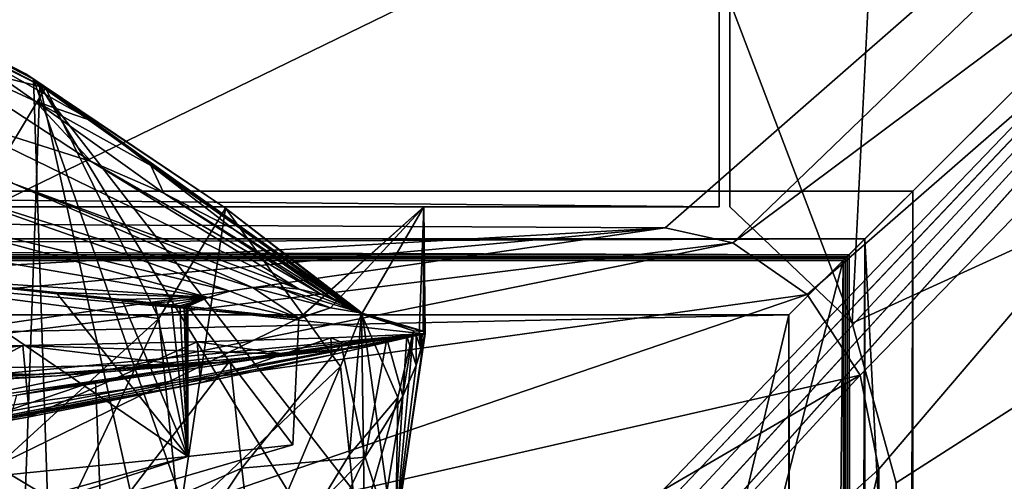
# Model space of a CAD drawing. Header units: metres. Extents: x -1204 to 0, y -809 to 0.
# Tile 133 of 135: x -95 to -47, y -65 to -43. Entities that reach past the tile are written whole.
import ezdxf

# ---------------------------------------------------------------- set-up
doc = ezdxf.new("R2010")
doc.units = ezdxf.units.M

msp = doc.modelspace()

# ---------------------------------------------------------------- linework, layer by layer
at = {"layer": 'top'}
for points in [[(-112.874451, -36.297775, 940.544189), (-111.91893, -36.871712, 762.913208), (-93.985672, -46.135025, 762.625671)], [(-112.874451, -36.297775, 940.544189), (-93.985672, -46.135025, 762.625671), (-94.346695, -45.880821, 1053.425415)], [(-112.874451, -36.297775, 940.544189), (-94.346695, -45.880821, 1053.425415), (-112.558167, -36.476601, 1053.425415)], [(-94.346695, -45.880821, 1053.425415), (-110.785149, -37.548122, 1225.921021), (-112.558167, -36.476601, 1053.425415)], [(-106.304123, -97.912514, 761.309143), (-92.554993, -88.741875, 761.512451), (-111.91893, -36.871712, 762.913208)], [(-111.91893, -36.871712, 762.913208), (-92.554993, -88.741875, 761.512451), (-93.985672, -46.135025, 762.625671)], [(-93.396271, -46.548183, 1237.630981), (-110.785149, -37.548122, 1225.921021), (-94.346695, -45.880821, 1053.425415)], [(-110.785149, -37.548122, 1225.921021), (-93.396271, -46.548183, 1237.630981), (-100.34066, -44.824921, 1232.72583)], [(-95.365578, -93.955872, 1277.689209), (-93.669357, -46.414337, 1278.922974), (-110.57946, -37.799053, 1279.191772)], [(-110.57946, -37.799053, 1279.191772), (-93.669357, -46.414337, 1278.922974), (-98.245201, -44.134964, 1453.190796)], [(-61.019341, -42.277069, 163.059708), (-61.019341, -52.277039, 163.059708), (-1143.019287, -42.277069, 163.059708)], [(-1143.019287, -42.277069, 163.059708), (-61.019341, -52.277039, 163.059708), (-1143.019287, -52.277039, 163.059708)], [(-1143.019287, -42.277069, 2063.059814), (-1143.019287, -52.277039, 2063.059814), (-61.019341, -42.277069, 2063.059814)], [(-1143.019287, -52.277039, 2063.059814), (-61.019341, -52.277039, 2063.059814), (-61.019341, -42.277069, 2063.059814)], [(-61.019341, -52.277039, 2063.059814), (-61.019341, -52.277039, 163.059708), (-61.019341, -42.277069, 2063.059814)], [(-61.019341, -52.277039, 163.059708), (-61.019341, -42.277069, 163.059708), (-61.019341, -42.277069, 2063.059814)], [(-98.245201, -44.134964, 1453.190796), (-93.908211, -47.192703, 1634.200928), (-99.758446, -44.479996, 1634.200928)], [(-93.908211, -47.192703, 1634.200928), (-91.2136, -50.085922, 1829.632324), (-99.758446, -44.479996, 1634.200928)], [(-99.758446, -44.479996, 1634.200928), (-91.2136, -50.085922, 1829.632324), (-98.594261, -47.751736, 1829.632202)], [(-93.669357, -46.414337, 1278.922974), (-91.136795, -48.153843, 1453.190796), (-98.245201, -44.134964, 1453.190796)], [(-91.136795, -48.153843, 1453.190796), (-93.908211, -47.192703, 1634.200928), (-98.245201, -44.134964, 1453.190796)], [(-93.396271, -46.548183, 1237.630981), (-99.198219, -56.185425, 1237.22876), (-100.34066, -44.824921, 1232.72583)], [(-93.985672, -46.135025, 762.625671), (-78.178719, -57.37738, 762.292114), (-94.346695, -45.880821, 1053.425415)], [(-94.346695, -45.880821, 1053.425415), (-78.178719, -57.37738, 762.292114), (-78.178719, -57.37738, 1010.350647)], [(-84.759644, -52.335125, 1247.023193), (-94.346695, -45.880821, 1053.425415), (-78.178719, -57.37738, 1010.350647)], [(-84.759644, -52.335125, 1247.023193), (-93.396271, -46.548183, 1237.630981), (-94.346695, -45.880821, 1053.425415)], [(-92.554993, -88.741875, 761.512451), (-82.53112, -78.793983, 761.745605), (-93.985672, -46.135025, 762.625671)], [(-93.985672, -46.135025, 762.625671), (-82.53112, -78.793983, 761.745605), (-76.652695, -68.443481, 762)], [(-78.178719, -57.37738, 762.292114), (-93.985672, -46.135025, 762.625671), (-76.652695, -68.443481, 762)], [(-99.198219, -56.185425, 1237.22876), (-93.396271, -46.548183, 1237.630981), (-87.951897, -57.635136, 1246.151611)], [(-95.365578, -93.955872, 1277.689209), (-85.276665, -84.116219, 1277.919067), (-93.669357, -46.414337, 1278.922974)], [(-85.276665, -84.116219, 1277.919067), (-78.006813, -72.070419, 1278.213623), (-93.669357, -46.414337, 1278.922974)], [(-93.669357, -46.414337, 1278.922974), (-78.006813, -72.070419, 1278.213623), (-78.218864, -57.425652, 1278.595703)], [(-78.218864, -57.425652, 1278.595703), (-78.217918, -57.424534, 1433.302979), (-93.669357, -46.414337, 1278.922974)], [(-78.217918, -57.424534, 1433.302979), (-91.136795, -48.153843, 1453.190796), (-93.669357, -46.414337, 1278.922974)], [(-93.396271, -46.548183, 1237.630981), (-84.759644, -52.335125, 1247.023193), (-87.951897, -57.635136, 1246.151611)], [(-88.34642, -50.279877, 1634.200928), (-87.710281, -51.610596, 1829.632446), (-93.908211, -47.192703, 1634.200928)], [(-87.710281, -51.610596, 1829.632446), (-91.2136, -50.085922, 1829.632324), (-93.908211, -47.192703, 1634.200928)], [(-88.34642, -50.279877, 1634.200928), (-93.908211, -47.192703, 1634.200928), (-91.136795, -48.153843, 1453.190796)], [(-91.2136, -50.085922, 1829.632324), (-81.215988, -56.232765, 2025.059204), (-98.594261, -47.751736, 1829.632202)], [(-98.594261, -47.751736, 1829.632202), (-81.215988, -56.232765, 2025.059204), (-94.965324, -51.150623, 1927.345703)], [(-78.217918, -57.424534, 1433.302979), (-78.216393, -57.422707, 1510.637573), (-91.136795, -48.153843, 1453.190796)], [(-78.216393, -57.422707, 1510.637573), (-78.215408, -57.421501, 1549.247314), (-91.136795, -48.153843, 1453.190796)], [(-91.136795, -48.153843, 1453.190796), (-78.215408, -57.421501, 1549.247314), (-88.34642, -50.279877, 1634.200928)], [(-87.710281, -51.610596, 1829.632446), (-80.136925, -56.489822, 2025.059326), (-91.2136, -50.085922, 1829.632324)], [(-80.136925, -56.489822, 2025.059326), (-81.215988, -56.232765, 2025.059204), (-91.2136, -50.085922, 1829.632324)], [(-78.215408, -57.421501, 1549.247314), (-78.214973, -57.420971, 1568.390869), (-88.34642, -50.279877, 1634.200928)], [(-88.34642, -50.279877, 1634.200928), (-78.214973, -57.420971, 1568.390869), (-78.212738, -57.418293, 1589.528198)], [(-88.34642, -50.279877, 1634.200928), (-78.212738, -57.418293, 1589.528198), (-84.360336, -53.349972, 1829.632446)], [(-87.710281, -51.610596, 1829.632446), (-88.34642, -50.279877, 1634.200928), (-84.360336, -53.349972, 1829.632446)], [(-99.593521, -51.053921, 1927.345825), (-84.542458, -56.326405, 2025.059082), (-104.149788, -51.579063, 1927.345825)], [(-84.542458, -56.326405, 2025.059082), (-99.593521, -51.053921, 1927.345825), (-83.447311, -56.149998, 2025.059082)], [(-83.447311, -56.149998, 2025.059082), (-99.593521, -51.053921, 1927.345825), (-94.965324, -51.150623, 1927.345703)], [(-85.587784, -56.637264, 2025.059082), (-108.51461, -52.686878, 1927.345947), (-104.149788, -51.579063, 1927.345825)], [(-84.542458, -56.326405, 2025.059082), (-85.587784, -56.637264, 2025.059082), (-104.149788, -51.579063, 1927.345825)], [(-81.215988, -56.232765, 2025.059204), (-82.328918, -56.117882, 2025.059204), (-94.965324, -51.150623, 1927.345703)], [(-94.965324, -51.150623, 1927.345703), (-82.328918, -56.117882, 2025.059204), (-83.447311, -56.149998, 2025.059082)], [(-80.136925, -56.489822, 2025.059326), (-87.710281, -51.610596, 1829.632446), (-79.618309, -56.668224, 2025.059326)], [(-79.618309, -56.668224, 2025.059326), (-87.710281, -51.610596, 1829.632446), (-84.360336, -53.349972, 1829.632446)], [(-1143.019287, -52.277039, 2063.059814), (-592.221802, -52.277039, 2035.05957), (-61.019341, -52.277039, 2063.059814)], [(-61.019341, -52.277039, 163.059708), (-606.323853, -52.2771, 178.815674), (-1143.019287, -52.277039, 163.059708)], [(-579.647461, -52.277081, 180.079239), (-606.323853, -52.2771, 178.815674), (-61.019341, -52.277039, 163.059708)], [(-592.221802, -52.277039, 2035.05957), (-530.419067, -52.277027, 2033.819946), (-61.019341, -52.277039, 2063.059814)], [(-553.259033, -52.277065, 183.603622), (-579.647461, -52.277081, 180.079239), (-61.019341, -52.277039, 163.059708)], [(-527.484924, -52.277077, 189.304047), (-553.259033, -52.277065, 183.603622), (-61.019341, -52.277039, 163.059708)], [(-61.019341, -52.277039, 2063.059814), (-530.419067, -52.277027, 2033.819946), (-210.875702, -52.277069, 2039.214233)], [(-256.563019, -52.277069, 206.237686), (-527.484924, -52.277077, 189.304047), (-61.019341, -52.277039, 163.059708)], [(-61.019341, -52.277039, 163.059708), (-222.15715, -52.277069, 203.440186), (-256.563019, -52.277069, 206.237686)], [(-187.65834, -52.277069, 202.238358), (-222.15715, -52.277069, 203.440186), (-61.019341, -52.277039, 163.059708)], [(-210.875702, -52.277069, 2039.214233), (-143.068665, -52.277069, 2044.445557), (-61.019341, -52.277039, 2063.059814)], [(-131.164246, -52.277069, 204.764084), (-187.65834, -52.277069, 202.238358), (-61.019341, -52.277039, 163.059708)], [(-143.068665, -52.277069, 2044.445557), (-75.219818, -52.277069, 2045.059814), (-61.019341, -52.277039, 2063.059814)], [(-111.733101, -72.539726, 2041.728271), (-81.222069, -57.633026, 2044.11438), (-143.068665, -52.277069, 2044.445557)], [(-143.068665, -52.277069, 2044.445557), (-81.222069, -57.633026, 2044.11438), (-75.219818, -52.277069, 2045.059814)], [(-61.019341, -52.277039, 163.059708), (-75.228119, -52.277069, 213.077438), (-131.164246, -52.277069, 204.764084)], [(-75.228119, -52.277069, 213.077438), (-75.228119, -58.379692, 213.077438), (-131.164246, -52.277069, 204.764084)], [(-75.228119, -58.379692, 213.077438), (-103.681511, -61.071793, 208.113754), (-131.164246, -52.277069, 204.764084)], [(-87.951897, -57.635136, 1246.151611), (-84.759644, -52.335125, 1247.023193), (-86.979866, -67.301018, 1252.228394)], [(-84.759644, -52.335125, 1247.023193), (-79.221069, -59.957474, 1257.703491), (-86.979866, -67.301018, 1252.228394)], [(-78.218758, -57.425575, 1258.327881), (-84.759644, -52.335125, 1247.023193), (-78.178719, -57.37738, 1010.350647)], [(-84.759644, -52.335125, 1247.023193), (-78.218758, -57.425575, 1258.327881), (-79.221069, -59.957474, 1257.703491)], [(-81.222069, -57.633026, 2044.11438), (-81.192039, -57.635208, 2044.245605), (-75.219818, -52.277069, 2045.059814)], [(-75.219818, -52.277069, 2045.059814), (-81.192039, -57.635208, 2044.245605), (-79.710045, -57.132011, 2044.305176)], [(-79.710045, -57.132011, 2044.305176), (-78.180908, -57.387405, 2044.227783), (-75.219818, -52.277069, 2045.059814)], [(-75.219818, -52.277069, 2045.059814), (-78.180908, -57.387405, 2044.227783), (-78.17717, -57.389111, 2044.227417)], [(-75.246094, -58.266552, 2044.004028), (-75.219818, -52.277069, 2045.059814), (-78.17717, -57.389111, 2044.227417)], [(-75.228119, -52.277557, 661.559875), (-75.442535, -58.420784, 750.669678), (-75.226776, -58.379799, 664.875671)], [(-75.228119, -52.277557, 661.559875), (-75.16246, -58.375496, 751.349731), (-75.442535, -58.420784, 750.669678)], [(-75.219818, -52.277069, 2045.059814), (-75.246094, -58.266552, 2044.004028), (-75.169556, -58.268253, 762.261169)], [(-75.219818, -52.277069, 2045.059814), (-75.228119, -52.277557, 661.559875), (-61.019341, -52.277039, 2063.059814)], [(-61.019341, -52.277039, 2063.059814), (-75.228119, -52.277557, 661.559875), (-61.019341, -52.277039, 163.059708)], [(-75.228119, -52.277557, 661.559875), (-75.228119, -52.277069, 213.077438), (-61.019341, -52.277039, 163.059708)], [(-75.219818, -52.277069, 2045.059814), (-75.169556, -58.268253, 762.261169), (-75.228119, -52.277557, 661.559875)], [(-75.228119, -52.277557, 661.559875), (-75.228119, -58.379692, 420.13031), (-75.228119, -52.277069, 213.077438)], [(-75.228119, -58.379692, 420.13031), (-75.228119, -58.379692, 315.815704), (-75.228119, -52.277069, 213.077438)], [(-75.228119, -52.277069, 213.077438), (-75.228119, -58.379692, 315.815704), (-75.228119, -58.379692, 213.077438)], [(-75.228119, -58.379692, 661.559875), (-75.228119, -52.277557, 661.559875), (-75.226776, -58.379799, 664.875671)], [(-75.169556, -58.268253, 762.261169), (-75.16246, -58.375496, 751.349731), (-75.228119, -52.277557, 661.559875)], [(-75.228119, -58.379692, 661.559875), (-75.228119, -58.379692, 628.759521), (-75.228119, -52.277557, 661.559875)], [(-75.228119, -58.379692, 628.759521), (-75.228119, -58.379692, 524.444946), (-75.228119, -52.277557, 661.559875)], [(-75.228119, -52.277557, 661.559875), (-75.228119, -58.379692, 524.444946), (-75.228119, -58.379692, 420.13031)], [(-99.093735, -55.738033, 1979.244751), (-108.51461, -52.686878, 1927.345947), (-85.587784, -56.637264, 2025.059082)], [(-78.212738, -57.418293, 1589.528198), (-78.18158, -57.381042, 1935.807861), (-84.360336, -53.349972, 1829.632446)], [(-84.360336, -53.349972, 1829.632446), (-78.18158, -57.381042, 1935.807861), (-79.1175, -56.87727, 2025.059326)], [(-79.618309, -56.668224, 2025.059326), (-84.360336, -53.349972, 1829.632446), (-79.1175, -56.87727, 2025.059326)], [(-111.048393, -66.76355, 1933.358887), (-99.093735, -55.738033, 1979.244751), (-86.555603, -64.278046, 2025.059937)], [(-99.093735, -55.738033, 1979.244751), (-92.891281, -56.395302, 2002.185791), (-86.555603, -64.278046, 2025.059937)], [(-92.891281, -56.395302, 2002.185791), (-99.093735, -55.738033, 1979.244751), (-85.587784, -56.637264, 2025.059082)], [(-87.951897, -57.635136, 1246.151611), (-98.117744, -66.92968, 1243.062744), (-99.198219, -56.185425, 1237.22876)], [(-81.222069, -57.633026, 2044.11438), (-84.542458, -56.326405, 2025.059082), (-83.447311, -56.149998, 2025.059082)], [(-82.328918, -56.117882, 2025.059204), (-79.710045, -57.132011, 2044.305176), (-83.447311, -56.149998, 2025.059082)], [(-83.447311, -56.149998, 2025.059082), (-79.710045, -57.132011, 2044.305176), (-81.222069, -57.633026, 2044.11438)], [(-78.180908, -57.387405, 2044.227783), (-82.328918, -56.117882, 2025.059204), (-78.17717, -57.389111, 2044.227417)], [(-82.328918, -56.117882, 2025.059204), (-81.215988, -56.232765, 2025.059204), (-78.17717, -57.389111, 2044.227417)], [(-78.180908, -57.387405, 2044.227783), (-79.710045, -57.132011, 2044.305176), (-82.328918, -56.117882, 2025.059204)], [(-78.17717, -57.389111, 2044.227417), (-81.215988, -56.232765, 2025.059204), (-78.178795, -57.377563, 2033.196655)], [(-81.215988, -56.232765, 2025.059204), (-80.136925, -56.489822, 2025.059326), (-78.178795, -57.377563, 2033.196655)], [(-86.555603, -64.278046, 2025.059937), (-92.891281, -56.395302, 2002.185791), (-89.73391, -56.730141, 2013.660034)], [(-85.587784, -56.637264, 2025.059082), (-89.73391, -56.730141, 2013.660034), (-92.891281, -56.395302, 2002.185791)], [(-88.1418, -56.899052, 2019.395996), (-89.73391, -56.730141, 2013.660034), (-85.587784, -56.637264, 2025.059082)], [(-89.73391, -56.730141, 2013.660034), (-88.1418, -56.899052, 2019.395996), (-86.555603, -64.278046, 2025.059937)], [(-87.342766, -56.983841, 2022.262207), (-88.1418, -56.899052, 2019.395996), (-85.587784, -56.637264, 2025.059082)], [(-85.587784, -56.637264, 2025.059082), (-86.942566, -57.02631, 2023.694702), (-87.342766, -56.983841, 2022.262207)], [(-86.74231, -57.047562, 2024.410767), (-86.942566, -57.02631, 2023.694702), (-85.587784, -56.637264, 2025.059082)], [(-86.642143, -57.058193, 2024.768799), (-86.74231, -57.047562, 2024.410767), (-85.587784, -56.637264, 2025.059082)], [(-85.587784, -56.637264, 2025.059082), (-86.592049, -57.063511, 2024.947754), (-86.642143, -57.058193, 2024.768799)], [(-86.567001, -57.06617, 2025.037231), (-86.592049, -57.063511, 2024.947754), (-85.587784, -56.637264, 2025.059082)], [(-86.555603, -57.066879, 2025.059937), (-86.567001, -57.06617, 2025.037231), (-85.587784, -56.637264, 2025.059082)], [(-86.555603, -57.066879, 2025.059937), (-85.587784, -56.637264, 2025.059082), (-81.222069, -57.633026, 2044.11438)], [(-85.587784, -56.637264, 2025.059082), (-84.542458, -56.326405, 2025.059082), (-81.222069, -57.633026, 2044.11438)], [(-78.178795, -57.377563, 2033.196655), (-80.136925, -56.489822, 2025.059326), (-79.618309, -56.668224, 2025.059326)], [(-78.178795, -57.377563, 2033.196655), (-79.618309, -56.668224, 2025.059326), (-79.1175, -56.87727, 2025.059326)], [(-88.1418, -56.899052, 2019.395996), (-87.342766, -56.983841, 2022.262207), (-86.555603, -64.278046, 2025.059937)], [(-86.555603, -64.278046, 2025.059937), (-87.342766, -56.983841, 2022.262207), (-86.942566, -57.02631, 2023.694702)], [(-86.942566, -57.02631, 2023.694702), (-86.74231, -57.047562, 2024.410767), (-86.555603, -64.278046, 2025.059937)], [(-86.74231, -57.047562, 2024.410767), (-86.642143, -57.058193, 2024.768799), (-86.555603, -64.278046, 2025.059937)], [(-86.555603, -64.278046, 2025.059937), (-86.642143, -57.058193, 2024.768799), (-86.592049, -57.063511, 2024.947754)], [(-86.592049, -57.063511, 2024.947754), (-86.567001, -57.06617, 2025.037231), (-86.555603, -64.278046, 2025.059937)], [(-86.567001, -57.06617, 2025.037231), (-86.555603, -57.066879, 2025.059937), (-86.555603, -64.278046, 2025.059937)], [(-86.555603, -64.278046, 2025.059937), (-86.555603, -57.066879, 2025.059937), (-81.523582, -63.719326, 2043.042236)], [(-86.555603, -57.066879, 2025.059937), (-81.222069, -57.633026, 2044.11438), (-81.523582, -63.719326, 2043.042236)], [(-79.710045, -57.132011, 2044.305176), (-81.192039, -57.635208, 2044.245605), (-81.222069, -57.633026, 2044.11438)], [(-78.18158, -57.381042, 1935.807861), (-78.178955, -57.377792, 2022.353882), (-79.1175, -56.87727, 2025.059326)], [(-79.1175, -56.87727, 2025.059326), (-78.178955, -57.377792, 2022.353882), (-78.178909, -57.377735, 2025.059326)], [(-78.178909, -57.377735, 2025.059326), (-78.178909, -57.377735, 2025.145142), (-79.1175, -56.87727, 2025.059326)], [(-78.178909, -57.377735, 2025.145142), (-78.178909, -57.377731, 2025.316406), (-79.1175, -56.87727, 2025.059326)], [(-79.1175, -56.87727, 2025.059326), (-78.178909, -57.377731, 2025.316406), (-78.178902, -57.377724, 2025.659058)], [(-78.178902, -57.377724, 2025.659058), (-78.178894, -57.377708, 2026.344238), (-79.1175, -56.87727, 2025.059326)], [(-78.178894, -57.377708, 2026.344238), (-78.178871, -57.377678, 2027.714722), (-79.1175, -56.87727, 2025.059326)], [(-79.1175, -56.87727, 2025.059326), (-78.178871, -57.377678, 2027.714722), (-78.178795, -57.377563, 2033.196655)], [(-111.733101, -72.539726, 2041.728271), (-81.523582, -63.719326, 2043.042236), (-81.222069, -57.633026, 2044.11438)], [(-97.1147, -76.903946, 1250.144531), (-98.117744, -66.92968, 1243.062744), (-87.951897, -57.635136, 1246.151611)], [(-86.979866, -67.301018, 1252.228394), (-97.1147, -76.903946, 1250.144531), (-87.951897, -57.635136, 1246.151611)], [(-78.218758, -57.425575, 1258.327881), (-78.795837, -64.185944, 1260.764771), (-79.221069, -59.957474, 1257.703491)], [(-78.795837, -64.185944, 1260.764771), (-78.218758, -57.425575, 1258.327881), (-76.470299, -61.44413, 1264.469604)], [(-78.217918, -57.424534, 1433.302979), (-78.218864, -57.425652, 1278.595703), (-75.719475, -58.230148, 1278.568115)], [(-78.006813, -72.070419, 1278.213623), (-75.719475, -58.230148, 1278.568115), (-78.218864, -57.425652, 1278.595703)], [(-78.218758, -57.425575, 1258.327881), (-78.178719, -57.37738, 1010.350647), (-75.719025, -58.230202, 1267.624756)], [(-78.218758, -57.425575, 1258.327881), (-75.719025, -58.230202, 1267.624756), (-76.470299, -61.44413, 1264.469604)], [(-78.216393, -57.422707, 1510.637573), (-78.217918, -57.424534, 1433.302979), (-75.719475, -58.230148, 1278.568115)], [(-75.719475, -58.230148, 1278.568115), (-78.215408, -57.421501, 1549.247314), (-78.216393, -57.422707, 1510.637573)], [(-78.214973, -57.420971, 1568.390869), (-78.215408, -57.421501, 1549.247314), (-75.719475, -58.230148, 1278.568115)], [(-78.212738, -57.418293, 1589.528198), (-78.214973, -57.420971, 1568.390869), (-75.719475, -58.230148, 1278.568115)], [(-75.246094, -58.266552, 2044.004028), (-78.18158, -57.381042, 1935.807861), (-78.212738, -57.418293, 1589.528198)], [(-75.719475, -58.230148, 1278.568115), (-75.246094, -58.266552, 2044.004028), (-78.212738, -57.418293, 1589.528198)], [(-78.17717, -57.389111, 2044.227417), (-78.178955, -57.377792, 2022.353882), (-78.18158, -57.381042, 1935.807861)], [(-75.246094, -58.266552, 2044.004028), (-78.17717, -57.389111, 2044.227417), (-78.18158, -57.381042, 1935.807861)], [(-78.178909, -57.377735, 2025.059326), (-78.178955, -57.377792, 2022.353882), (-78.17717, -57.389111, 2044.227417)], [(-78.178902, -57.377724, 2025.659058), (-78.178909, -57.377731, 2025.316406), (-78.17717, -57.389111, 2044.227417)], [(-78.178909, -57.377731, 2025.316406), (-78.178909, -57.377735, 2025.145142), (-78.17717, -57.389111, 2044.227417)], [(-78.17717, -57.389111, 2044.227417), (-78.178909, -57.377735, 2025.145142), (-78.178909, -57.377735, 2025.059326)], [(-78.17717, -57.389111, 2044.227417), (-78.178894, -57.377708, 2026.344238), (-78.178902, -57.377724, 2025.659058)], [(-78.178871, -57.377678, 2027.714722), (-78.178894, -57.377708, 2026.344238), (-78.17717, -57.389111, 2044.227417)], [(-78.178795, -57.377563, 2033.196655), (-78.178871, -57.377678, 2027.714722), (-78.17717, -57.389111, 2044.227417)], [(-78.178719, -57.37738, 1010.350647), (-78.178719, -57.37738, 762.292114), (-75.719025, -58.230202, 1267.624756)], [(-75.719025, -58.230202, 1267.624756), (-78.178719, -57.37738, 762.292114), (-75.169556, -58.268253, 762.261169)], [(-75.169556, -58.268253, 762.261169), (-78.178719, -57.37738, 762.292114), (-76.652695, -68.443481, 762)], [(-115.289513, -66.238342, 664.6698), (-79.637787, -59.388416, 580.925659), (-75.228119, -58.379692, 628.759521)], [(-75.228119, -58.379692, 628.759521), (-75.228119, -58.379692, 661.559875), (-115.289513, -66.238342, 664.6698)], [(-75.228119, -58.379692, 661.559875), (-75.226776, -58.379799, 664.875671), (-115.289513, -66.238342, 664.6698)], [(-115.289513, -66.238342, 664.6698), (-75.226776, -58.379799, 664.875671), (-115.143257, -65.856537, 674.172241)], [(-75.226776, -58.379799, 664.875671), (-95.048058, -62.272488, 683.751221), (-115.143257, -65.856537, 674.172241)], [(-75.228119, -58.379692, 213.077438), (-75.228119, -58.379692, 315.815704), (-103.681511, -61.071793, 208.113754)], [(-75.228119, -58.379692, 315.815704), (-92.856056, -60.406384, 312.008362), (-103.681511, -61.071793, 208.113754)], [(-94.79509, -61.329617, 722.405762), (-95.048058, -62.272488, 683.751221), (-75.226776, -58.379799, 664.875671)], [(-75.226776, -58.379799, 664.875671), (-84.529381, -59.668465, 736.489136), (-94.79509, -61.329617, 722.405762)], [(-75.228119, -58.379692, 315.815704), (-75.228119, -58.379692, 420.13031), (-92.856056, -60.406384, 312.008362)], [(-75.228119, -58.379692, 420.13031), (-84.425903, -59.733139, 416.999786), (-92.856056, -60.406384, 312.008362)], [(-86.111771, -58.756042, 532.306885), (-79.687019, -58.568134, 580.488037), (-85.958694, -60.740765, 533.304199)], [(-79.687019, -58.568134, 580.488037), (-86.111771, -58.756042, 532.306885), (-81.862488, -59.355991, 520.878906)], [(-79.687019, -58.568134, 580.488037), (-79.637787, -59.388416, 580.925659), (-85.958694, -60.740765, 533.304199)], [(-79.190361, -58.907436, 743.487976), (-84.529381, -59.668465, 736.489136), (-75.226776, -58.379799, 664.875671)], [(-75.228119, -58.379692, 420.13031), (-75.228119, -58.379692, 524.444946), (-84.425903, -59.733139, 416.999786)], [(-75.228119, -58.379692, 524.444946), (-78.532654, -59.057274, 522.663513), (-84.425903, -59.733139, 416.999786)], [(-78.532654, -59.057274, 522.663513), (-79.687019, -58.568134, 580.488037), (-81.862488, -59.355991, 520.878906)], [(-79.687019, -58.568134, 580.488037), (-75.228119, -58.379692, 628.759521), (-79.637787, -59.388416, 580.925659)], [(-75.228119, -58.379692, 628.759521), (-79.687019, -58.568134, 580.488037), (-75.228119, -58.379692, 524.444946)], [(-79.687019, -58.568134, 580.488037), (-78.532654, -59.057274, 522.663513), (-75.228119, -58.379692, 524.444946)], [(-77.004929, -58.616394, 747.321045), (-79.190361, -58.907436, 743.487976), (-75.226776, -58.379799, 664.875671)], [(-78.03624, -64.313492, 747.015625), (-79.190361, -58.907436, 743.487976), (-77.004929, -58.616394, 747.321045)], [(-78.03624, -64.313492, 747.015625), (-77.004929, -58.616394, 747.321045), (-76.224754, -61.377674, 749.133789)], [(-75.719475, -58.230148, 1278.568115), (-78.006813, -72.070419, 1278.213623), (-75.719025, -58.230202, 1267.624756)], [(-78.006813, -72.070419, 1278.213623), (-76.572632, -67.605492, 1267.624756), (-75.719025, -58.230202, 1267.624756)], [(-75.226776, -58.379799, 664.875671), (-76.041763, -58.494289, 749.308044), (-77.004929, -58.616394, 747.321045)], [(-76.224754, -61.377674, 749.133789), (-77.004929, -58.616394, 747.321045), (-76.041763, -58.494289, 749.308044)], [(-76.671654, -68.496857, 751.349731), (-75.16246, -58.375496, 751.349731), (-76.652695, -68.443481, 762)], [(-75.16246, -58.375496, 751.349731), (-76.671654, -68.496857, 751.349731), (-75.594872, -59.879745, 750.228088)], [(-76.652695, -68.443481, 762), (-75.16246, -58.375496, 751.349731), (-75.169556, -58.268253, 762.261169)], [(-75.719025, -58.230202, 1267.624756), (-76.572632, -67.605492, 1267.624756), (-76.470299, -61.44413, 1264.469604)], [(-76.224754, -61.377674, 749.133789), (-76.041763, -58.494289, 749.308044), (-75.594872, -59.879745, 750.228088)], [(-75.593147, -58.43906, 750.317261), (-76.041763, -58.494289, 749.308044), (-75.226776, -58.379799, 664.875671)], [(-76.041763, -58.494289, 749.308044), (-75.593147, -58.43906, 750.317261), (-75.594872, -59.879745, 750.228088)], [(-75.719025, -58.230202, 1267.624756), (-75.169556, -58.268253, 762.261169), (-75.719475, -58.230148, 1278.568115)], [(-75.169556, -58.268253, 762.261169), (-75.246094, -58.266552, 2044.004028), (-75.719475, -58.230148, 1278.568115)], [(-75.354515, -59.12962, 750.783203), (-75.16246, -58.375496, 751.349731), (-75.594872, -59.879745, 750.228088)], [(-75.594872, -59.879745, 750.228088), (-75.593147, -58.43906, 750.317261), (-75.354515, -59.12962, 750.783203)], [(-75.442535, -58.420784, 750.669678), (-75.593147, -58.43906, 750.317261), (-75.226776, -58.379799, 664.875671)], [(-75.593147, -58.43906, 750.317261), (-75.442535, -58.420784, 750.669678), (-75.354515, -59.12962, 750.783203)], [(-75.16246, -58.375496, 751.349731), (-75.442467, -58.420776, 750.6698), (-75.442535, -58.420784, 750.669678)], [(-75.354515, -59.12962, 750.783203), (-75.442535, -58.420784, 750.669678), (-75.442467, -58.420776, 750.6698)], [(-75.442406, -58.420769, 750.669983), (-75.442467, -58.420776, 750.6698), (-75.16246, -58.375496, 751.349731)], [(-75.442467, -58.420776, 750.6698), (-75.442406, -58.420769, 750.669983), (-75.354515, -59.12962, 750.783203)], [(-75.442268, -58.420753, 750.670288), (-75.442406, -58.420769, 750.669983), (-75.16246, -58.375496, 751.349731)], [(-75.442406, -58.420769, 750.669983), (-75.442268, -58.420753, 750.670288), (-75.354515, -59.12962, 750.783203)], [(-75.16246, -58.375496, 751.349731), (-75.442001, -58.420719, 750.670959), (-75.442268, -58.420753, 750.670288)], [(-75.354515, -59.12962, 750.783203), (-75.442268, -58.420753, 750.670288), (-75.442001, -58.420719, 750.670959)], [(-75.441475, -58.420654, 750.672241), (-75.442001, -58.420719, 750.670959), (-75.16246, -58.375496, 751.349731)], [(-75.442001, -58.420719, 750.670959), (-75.441475, -58.420654, 750.672241), (-75.354515, -59.12962, 750.783203)], [(-75.440414, -58.420528, 750.674866), (-75.441475, -58.420654, 750.672241), (-75.16246, -58.375496, 751.349731)], [(-75.441475, -58.420654, 750.672241), (-75.440414, -58.420528, 750.674866), (-75.354515, -59.12962, 750.783203)], [(-75.16246, -58.375496, 751.349731), (-75.438293, -58.420273, 750.680115), (-75.440414, -58.420528, 750.674866)], [(-75.354515, -59.12962, 750.783203), (-75.440414, -58.420528, 750.674866), (-75.438293, -58.420273, 750.680115)], [(-75.434082, -58.419762, 750.690552), (-75.438293, -58.420273, 750.680115), (-75.16246, -58.375496, 751.349731)], [(-75.438293, -58.420273, 750.680115), (-75.434082, -58.419762, 750.690552), (-75.354515, -59.12962, 750.783203)], [(-75.42572, -58.418751, 750.711487), (-75.434082, -58.419762, 750.690552), (-75.16246, -58.375496, 751.349731)], [(-75.434082, -58.419762, 750.690552), (-75.42572, -58.418751, 750.711487), (-75.354515, -59.12962, 750.783203)], [(-75.16246, -58.375496, 751.349731), (-75.409164, -58.416752, 750.753418), (-75.42572, -58.418751, 750.711487)], [(-75.354515, -59.12962, 750.783203), (-75.42572, -58.418751, 750.711487), (-75.409164, -58.416752, 750.753418)], [(-75.375618, -58.412708, 750.837097), (-75.409164, -58.416752, 750.753418), (-75.16246, -58.375496, 751.349731)], [(-75.409164, -58.416752, 750.753418), (-75.375618, -58.412708, 750.837097), (-75.354515, -59.12962, 750.783203)], [(-75.298264, -58.403408, 750.999878), (-75.375618, -58.412708, 750.837097), (-75.16246, -58.375496, 751.349731)], [(-75.375618, -58.412708, 750.837097), (-75.298264, -58.403408, 750.999878), (-75.354515, -59.12962, 750.783203)], [(-75.354515, -59.12962, 750.783203), (-75.298264, -58.403408, 750.999878), (-75.16246, -58.375496, 751.349731)], [(-104.304916, -59.120148, 438.948608), (-94.493401, -58.943001, 484.370361), (-104.284554, -64.176331, 439.03479)], [(-94.493401, -58.943001, 484.370361), (-104.304916, -59.120148, 438.948608), (-102.933632, -60.165119, 410.724701)], [(-94.493401, -58.943001, 484.370361), (-94.178864, -62.364601, 485.98291), (-104.284554, -64.176331, 439.03479)], [(-87.126633, -59.842953, 467.232635), (-94.493401, -58.943001, 484.370361), (-102.933632, -60.165119, 410.724701)], [(-94.493401, -58.943001, 484.370361), (-86.111771, -58.756042, 532.306885), (-94.178864, -62.364601, 485.98291)], [(-81.862488, -59.355991, 520.878906), (-86.111771, -58.756042, 532.306885), (-94.493401, -58.943001, 484.370361)], [(-87.126633, -59.842953, 467.232635), (-81.862488, -59.355991, 520.878906), (-94.493401, -58.943001, 484.370361)], [(-86.111771, -58.756042, 532.306885), (-85.958694, -60.740765, 533.304199), (-94.178864, -62.364601, 485.98291)], [(-84.425903, -59.733139, 416.999786), (-78.532654, -59.057274, 522.663513), (-87.126633, -59.842953, 467.232635)], [(-78.532654, -59.057274, 522.663513), (-81.862488, -59.355991, 520.878906), (-87.126633, -59.842953, 467.232635)], [(-83.975372, -64.845329, 739.582703), (-84.529381, -59.668465, 736.489136), (-79.190361, -58.907436, 743.487976)], [(-83.975372, -64.845329, 739.582703), (-79.190361, -58.907436, 743.487976), (-78.03624, -64.313492, 747.015625)], [(-85.958694, -60.740765, 533.304199), (-79.637787, -59.388416, 580.925659), (-115.289513, -66.238342, 664.6698)], [(-87.126633, -59.842953, 467.232635), (-102.933632, -60.165119, 410.724701), (-93.674271, -60.328831, 413.862946)], [(-92.856056, -60.406384, 312.008362), (-84.425903, -59.733139, 416.999786), (-101.491074, -60.8134, 360.829559)], [(-84.425903, -59.733139, 416.999786), (-93.674271, -60.328831, 413.862946), (-101.491074, -60.8134, 360.829559)], [(-84.529381, -59.668465, 736.489136), (-91.008186, -60.632458, 730.556213), (-94.79509, -61.329617, 722.405762)], [(-84.425903, -59.733139, 416.999786), (-87.126633, -59.842953, 467.232635), (-93.674271, -60.328831, 413.862946)], [(-91.008186, -60.632458, 730.556213), (-84.529381, -59.668465, 736.489136), (-90.704628, -67.781227, 734.823608)], [(-90.704628, -67.781227, 734.823608), (-84.529381, -59.668465, 736.489136), (-83.975372, -64.845329, 739.582703)], [(-86.979866, -67.301018, 1252.228394), (-79.221069, -59.957474, 1257.703491), (-86.087776, -76.17202, 1259.418213)], [(-79.221069, -59.957474, 1257.703491), (-78.795837, -64.185944, 1260.764771), (-86.087776, -76.17202, 1259.418213)], [(-75.594872, -59.879745, 750.228088), (-76.671654, -68.496857, 751.349731), (-76.224754, -61.377674, 749.133789)], [(-103.681511, -61.071793, 208.113754), (-92.856056, -60.406384, 312.008362), (-120.860901, -61.777683, 256.006836)], [(-92.856056, -60.406384, 312.008362), (-110.559875, -61.296429, 308.191498), (-120.860901, -61.777683, 256.006836)], [(-93.674271, -60.328831, 413.862946), (-102.933632, -60.165119, 410.724701), (-114.667915, -60.607395, 357.252167)], [(-101.491074, -60.8134, 360.829559), (-93.674271, -60.328831, 413.862946), (-114.667915, -60.607395, 357.252167)], [(-101.491074, -60.8134, 360.829559), (-110.559875, -61.296429, 308.191498), (-92.856056, -60.406384, 312.008362)], [(-111.924629, -65.401451, 464.540405), (-85.958694, -60.740765, 533.304199), (-115.289513, -66.238342, 664.6698)], [(-111.924629, -65.401451, 464.540405), (-94.178864, -62.364601, 485.98291), (-85.958694, -60.740765, 533.304199)], [(-98.419701, -63.163074, 726.623718), (-98.419861, -61.732468, 725.868042), (-91.008186, -60.632458, 730.556213)], [(-94.79509, -61.329617, 722.405762), (-91.008186, -60.632458, 730.556213), (-98.419861, -61.732468, 725.868042)], [(-90.704628, -67.781227, 734.823608), (-98.419701, -63.163074, 726.623718), (-91.008186, -60.632458, 730.556213)], [(-78.795837, -64.185944, 1260.764771), (-76.470299, -61.44413, 1264.469604), (-78.389473, -68.226845, 1264.076782)], [(-76.470299, -61.44413, 1264.469604), (-76.572632, -67.605492, 1267.624756), (-78.389473, -68.226845, 1264.076782)], [(-76.671654, -68.496857, 751.349731), (-78.03624, -64.313492, 747.015625), (-76.224754, -61.377674, 749.133789)], [(-104.284554, -64.176331, 439.03479), (-94.178864, -62.364601, 485.98291), (-111.924629, -65.401451, 464.540405)], [(-98.419838, -69.876686, 730.589905), (-98.419701, -63.163074, 726.623718), (-90.704628, -67.781227, 734.823608)], [(-86.555603, -64.278046, 2025.059937), (-81.523582, -63.719326, 2043.042236), (-111.733101, -72.539726, 2041.728271)], [(-111.733101, -72.539726, 2041.728271), (-116.382484, -72.585571, 1988.339233), (-86.555603, -64.278046, 2025.059937)], [(-116.382484, -72.585571, 1988.339233), (-111.048393, -66.76355, 1933.358887), (-86.555603, -64.278046, 2025.059937)], [(-86.087776, -76.17202, 1259.418213), (-78.795837, -64.185944, 1260.764771), (-78.389473, -68.226845, 1264.076782)], [(-83.413788, -69.734787, 743.113342), (-83.975372, -64.845329, 739.582703), (-78.03624, -64.313492, 747.015625)], [(-78.03624, -64.313492, 747.015625), (-82.852203, -74.295952, 747.047607), (-83.413788, -69.734787, 743.113342)], [(-82.852203, -74.295952, 747.047607), (-78.03624, -64.313492, 747.015625), (-76.671654, -68.496857, 751.349731)], [(-90.396751, -74.500854, 739.744751), (-90.704628, -67.781227, 734.823608), (-83.975372, -64.845329, 739.582703)], [(-90.396751, -74.500854, 739.744751), (-83.975372, -64.845329, 739.582703), (-83.413788, -69.734787, 743.113342)]]:
    msp.add_3dface(points, dxfattribs=at)
at = {"layer": 'top01'}
for points in [[(-60.519489, -42.401562, 163.059708), (-53.519489, -35.401562, 163.059708), (-54.633179, -57.865437, 163.059708)], [(-54.633179, -57.865437, 2063.059814), (-53.519489, -35.401562, 2063.059814), (-60.519489, -42.401562, 2063.059814)], [(-52.518909, -65.543846, 163.059708), (-54.633179, -57.865437, 163.059708), (-5.519217, -35.401562, 163.059708)], [(-54.633179, -57.865437, 163.059708), (-53.519489, -35.401562, 163.059708), (-5.519217, -35.401562, 163.059708)], [(-52.518909, -65.543846, 2063.059814), (-5.519217, -35.401562, 2063.059814), (-54.633179, -57.865437, 2063.059814)], [(-5.519217, -35.401562, 2063.059814), (-53.519489, -35.401562, 2063.059814), (-54.633179, -57.865437, 2063.059814)], [(-35.448151, -746.330383, 163.059708), (-52.518909, -738.401428, 163.059708), (-5.519217, -35.401562, 163.059708)], [(-5.519217, -35.401562, 163.059708), (-52.518909, -738.401428, 163.059708), (-52.518909, -65.543846, 163.059708)], [(-52.518909, -65.543846, 2063.059814), (-52.518909, -738.401428, 2063.059814), (-5.519217, -35.401562, 2063.059814)], [(-52.518909, -738.401428, 2063.059814), (-35.448151, -746.330383, 2063.059814), (-5.519217, -35.401562, 2063.059814)], [(-60.519489, -52.277039, 163.059708), (-60.519489, -42.401562, 163.059708), (-54.633179, -57.865437, 163.059708)], [(-60.519489, -42.401562, 2063.059814), (-60.519489, -52.277039, 2063.059814), (-54.633179, -57.865437, 2063.059814)], [(-60.519489, -52.277039, 2063.059814), (-60.519489, -42.401562, 2063.059814), (-60.519489, -52.277039, 163.059708)], [(-60.519489, -42.401562, 2063.059814), (-60.519489, -42.401562, 163.059708), (-60.519489, -52.277039, 163.059708)], [(-60.519489, -52.277039, 2063.059814), (-60.519489, -52.277039, 163.059708), (-54.633179, -57.865437, 2063.059814)], [(-60.519489, -52.277039, 163.059708), (-54.633179, -57.865437, 163.059708), (-54.633179, -57.865437, 2063.059814)], [(-54.633179, -57.865437, 2063.059814), (-54.633179, -57.865437, 163.059708), (-52.518909, -65.543846, 2063.059814)], [(-54.633179, -57.865437, 163.059708), (-52.518909, -65.543846, 163.059708), (-52.518909, -65.543846, 2063.059814)]]:
    msp.add_3dface(points, dxfattribs=at)
at = {"layer": 'top0123410'}
for points in [[(-1191.021118, -12.81608, 2066.693115), (-1152.32312, -51.514099, 2066.693115), (-13.021163, -12.81608, 2066.693115)], [(-1152.32312, -51.514099, 2066.693115), (-51.719181, -51.514099, 2066.693115), (-13.021163, -12.81608, 2066.693115)], [(-13.021163, -12.81608, 2066.693115), (-51.719181, -51.514099, 2066.693115), (-51.719181, -751.484314, 2066.693115)], [(-13.021163, -790.816101, 2066.693115), (-13.021163, -12.81608, 2066.693115), (-51.719181, -751.484314, 2066.693115)], [(-16.021164, -15.81608, 2063.693115), (-1150.021118, -53.816078, 2063.693115), (-1188.021118, -15.81608, 2063.693115)], [(-54.021164, -53.816078, 2063.693115), (-1150.021118, -53.816078, 2063.693115), (-16.021164, -15.81608, 2063.693115)], [(-16.021164, -787.816101, 2063.693115), (-54.021164, -53.816078, 2063.693115), (-16.021164, -15.81608, 2063.693115)], [(-51.719181, -51.514099, 2066.693115), (-1152.32312, -51.514099, 2066.693115), (-54.779949, -54.574863, 2078.116211)], [(-1152.32312, -51.514099, 2066.693115), (-1149.262329, -54.574863, 2078.116211), (-54.779949, -54.574863, 2078.116211)], [(-54.779949, -54.574863, 2078.116211), (-53.769806, -746.540039, 2074.346191), (-51.719181, -51.514099, 2066.693115)], [(-53.769806, -746.540039, 2074.346191), (-52.749474, -749.040955, 2070.53833), (-51.719181, -51.514099, 2066.693115)], [(-51.719181, -51.514099, 2066.693115), (-52.749474, -749.040955, 2070.53833), (-51.719181, -751.484314, 2066.693115)], [(-1146.364624, -57.472641, 2077.3396), (-1150.021118, -53.816078, 2063.693115), (-54.021164, -53.816078, 2063.693115)], [(-57.677727, -57.472641, 2077.3396), (-1146.364624, -57.472641, 2077.3396), (-54.021164, -53.816078, 2063.693115)], [(-57.677727, -57.472641, 2077.3396), (-54.021164, -53.816078, 2063.693115), (-56.473427, -743.934998, 2072.845215)], [(-56.473427, -743.934998, 2072.845215), (-54.021164, -53.816078, 2063.693115), (-55.254436, -746.916992, 2068.295898)], [(-54.021164, -53.816078, 2063.693115), (-54.021164, -749.816101, 2063.693115), (-55.254436, -746.916992, 2068.295898)], [(-54.021164, -749.816101, 2063.693115), (-54.021164, -53.816078, 2063.693115), (-16.021164, -787.816101, 2063.693115)], [(-54.779949, -54.574863, 2078.116211), (-1149.262329, -54.574863, 2078.116211), (-54.874638, -54.669037, 2078.467529)], [(-1149.262329, -54.574863, 2078.116211), (-1149.167725, -54.669037, 2078.467529), (-54.874638, -54.669037, 2078.467529)], [(-54.874638, -54.669037, 2078.467529), (-1149.167725, -54.669037, 2078.467529), (-54.970287, -54.763138, 2078.818848)], [(-1149.167725, -54.669037, 2078.467529), (-1149.072021, -54.763138, 2078.818848), (-54.970287, -54.763138, 2078.818848)], [(-54.970287, -54.763138, 2078.818848), (-1149.072021, -54.763138, 2078.818848), (-55.062557, -54.857471, 2079.170898)], [(-1149.072021, -54.763138, 2078.818848), (-1148.979736, -54.857471, 2079.170898), (-55.062557, -54.857471, 2079.170898)], [(-55.062557, -54.857471, 2079.170898), (-1148.979736, -54.857471, 2079.170898), (-62.500916, -83.822968, 2099.452637)], [(-1148.979736, -54.857471, 2079.170898), (-1143.290527, -78.174026, 2095.497314), (-62.500916, -83.822968, 2099.452637)], [(-55.062557, -54.857471, 2079.170898), (-62.500916, -83.822968, 2099.452637), (-61.984379, -728.768616, 2098.320313)], [(-54.779949, -743.982178, 2078.116211), (-55.062557, -54.857471, 2079.170898), (-61.984379, -728.768616, 2098.320313)], [(-54.779949, -743.982178, 2078.116211), (-54.970287, -54.763138, 2078.818848), (-55.062557, -54.857471, 2079.170898)], [(-54.874638, -54.669037, 2078.467529), (-54.970287, -54.763138, 2078.818848), (-54.779949, -743.982178, 2078.116211)], [(-54.779949, -54.574863, 2078.116211), (-54.874638, -54.669037, 2078.467529), (-54.779949, -743.982178, 2078.116211)], [(-54.779949, -54.574863, 2078.116211), (-54.779949, -743.982178, 2078.116211), (-53.769806, -746.540039, 2074.346191)], [(-1146.364624, -57.472641, 2077.3396), (-57.677727, -57.472641, 2077.3396), (-1140.89856, -80.469208, 2093.442139)], [(-57.677727, -57.472641, 2077.3396), (-63.143745, -80.469208, 2093.442139), (-1140.89856, -80.469208, 2093.442139)], [(-57.677727, -57.472641, 2077.3396), (-57.677727, -740.870972, 2077.3396), (-63.143745, -80.469208, 2093.442139)], [(-57.677727, -740.870972, 2077.3396), (-57.677727, -57.472641, 2077.3396), (-56.473427, -743.934998, 2072.845215)]]:
    msp.add_3dface(points, dxfattribs=at)
at = {"layer": 'top0123459'}
for points in [[(-10, -10, 90), (-602.021179, -625.846375, 90), (-1194.042358, -10, 90)], [(-594.006104, -626.560364, 90), (-602.021179, -625.846375, 90), (-10, -10, 90)], [(-585.781799, -628.854126, 90), (-594.006104, -626.560364, 90), (-10, -10, 90)], [(-577.802734, -632.855408, 90), (-585.781799, -628.854126, 90), (-10, -10, 90)], [(-10, -10, 90), (-570.615173, -638.481506, 90), (-577.802734, -632.855408, 90)], [(-317.021149, -753.244812, 90), (-570.615173, -638.481506, 90), (-10, -10, 90)], [(-10.00001, -794.032166, 90), (-317.021149, -753.244812, 90), (-10, -10, 90)], [(-1183.620728, -15.461353, 163.059708), (-602.021118, -52.186188, 163.059708), (-20.421591, -15.461353, 163.059708)], [(-602.021118, -52.186188, 163.059708), (-469.693329, -52.230034, 163.059708), (-20.421591, -15.461353, 163.059708)], [(-20.421591, -15.461353, 163.059708), (-469.693329, -52.230034, 163.059708), (-401.668549, -52.29002, 163.059708)], [(-401.668549, -52.29002, 163.059708), (-333.725525, -52.381508, 163.059708), (-20.421591, -15.461353, 163.059708)], [(-333.725525, -52.381508, 163.059708), (-267.446167, -52.509037, 163.059708), (-20.421591, -15.461353, 163.059708)], [(-20.421591, -15.461353, 163.059708), (-267.446167, -52.509037, 163.059708), (-200.119171, -52.689598, 163.059708)], [(-200.119171, -52.689598, 163.059708), (-131.69278, -52.94434, 163.059708), (-20.421591, -15.461353, 163.059708)], [(-131.69278, -52.94434, 163.059708), (-97.7351, -53.105221, 163.059708), (-20.421591, -15.461353, 163.059708)], [(-97.7351, -53.105221, 163.059708), (-63.627033, -53.278889, 163.059708), (-20.421591, -15.461353, 163.059708)], [(-63.627033, -53.278889, 163.059708), (-60.374561, -54.002296, 163.059708), (-20.421591, -15.461353, 163.059708)], [(-20.421591, -15.461353, 163.059708), (-60.374561, -54.002296, 163.059708), (-15.461391, -20.421553, 163.059708)], [(-15.461391, -20.421553, 163.059708), (-60.374561, -54.002296, 163.059708), (-56.800224, -56.479313, 163.059708)], [(-56.800224, -56.479313, 163.059708), (-54.251095, -60.36776, 163.059708), (-15.461391, -20.421553, 163.059708)], [(-54.193344, -316.998016, 163.059708), (-54.279274, -402.016876, 163.059708), (-15.461391, -20.421553, 163.059708)], [(-15.461391, -20.421553, 163.059708), (-54.279274, -402.016876, 163.059708), (-15.461402, -783.610596, 163.059708)], [(-54.251095, -60.36776, 163.059708), (-53.359051, -64.894684, 163.059708), (-15.461391, -20.421553, 163.059708)], [(-54.083916, -274.499115, 163.059708), (-54.193344, -316.998016, 163.059708), (-15.461391, -20.421553, 163.059708)], [(-53.951393, -233.283218, 163.059708), (-54.083916, -274.499115, 163.059708), (-15.461391, -20.421553, 163.059708)], [(-15.461391, -20.421553, 163.059708), (-53.794167, -189.253525, 163.059708), (-53.951393, -233.283218, 163.059708)], [(-53.685776, -159.598999, 163.059708), (-53.794167, -189.253525, 163.059708), (-15.461391, -20.421553, 163.059708)], [(-53.499557, -107.361809, 163.059708), (-53.685776, -159.598999, 163.059708), (-15.461391, -20.421553, 163.059708)], [(-15.461391, -20.421553, 163.059708), (-53.359051, -64.894684, 163.059708), (-53.499557, -107.361809, 163.059708)], [(-110.622002, -55.960331, 151.817764), (-123.774139, -58.869568, 140.341736), (-63.627033, -53.278889, 163.059708)], [(-63.627033, -53.278889, 163.059708), (-123.774139, -58.869568, 140.341736), (-118.53315, -61.246933, 118.953995)], [(-60.374561, -54.002296, 163.059708), (-63.627033, -53.278889, 163.059708), (-118.53315, -61.246933, 118.953995)], [(-97.7351, -53.105221, 163.059708), (-110.622002, -55.960331, 151.817764), (-63.627033, -53.278889, 163.059708)], [(-106.787247, -63.440125, 118.91571), (-60.374561, -54.002296, 163.059708), (-118.53315, -61.246933, 118.953995)], [(-56.800224, -56.479313, 163.059708), (-60.374561, -54.002296, 163.059708), (-106.787247, -63.440125, 118.91571)], [(-96.019035, -69.893349, 118.80307), (-56.800224, -56.479313, 163.059708), (-106.787247, -63.440125, 118.91571)], [(-54.251095, -60.36776, 163.059708), (-56.800224, -56.479313, 163.059708), (-96.019035, -69.893349, 118.80307)], [(-87.875092, -79.9851, 118.626915), (-54.251095, -60.36776, 163.059708), (-96.019035, -69.893349, 118.80307)], [(-54.251095, -60.36776, 163.059708), (-87.875092, -79.9851, 118.626915), (-83.725204, -92.362556, 118.410866)], [(-53.359051, -64.894684, 163.059708), (-54.251095, -60.36776, 163.059708), (-83.725204, -92.362556, 118.410866)], [(-83.725204, -92.362556, 118.410866), (-148.221344, -64.277542, 118.901093), (-178.64003, -67.420189, 118.846237)], [(-83.725204, -92.362556, 118.410866), (-87.875092, -79.9851, 118.626915), (-148.221344, -64.277542, 118.901093)], [(-87.875092, -79.9851, 118.626915), (-96.019035, -69.893349, 118.80307), (-148.221344, -64.277542, 118.901093)], [(-53.359051, -64.894684, 163.059708), (-83.725204, -92.362556, 118.410866), (-65.951981, -118.696434, 140.675522)], [(-65.951981, -118.696434, 140.675522), (-53.499557, -107.361809, 163.059708), (-53.359051, -64.894684, 163.059708)]]:
    msp.add_3dface(points, dxfattribs=at)

doc.saveas('drawing.dxf')
